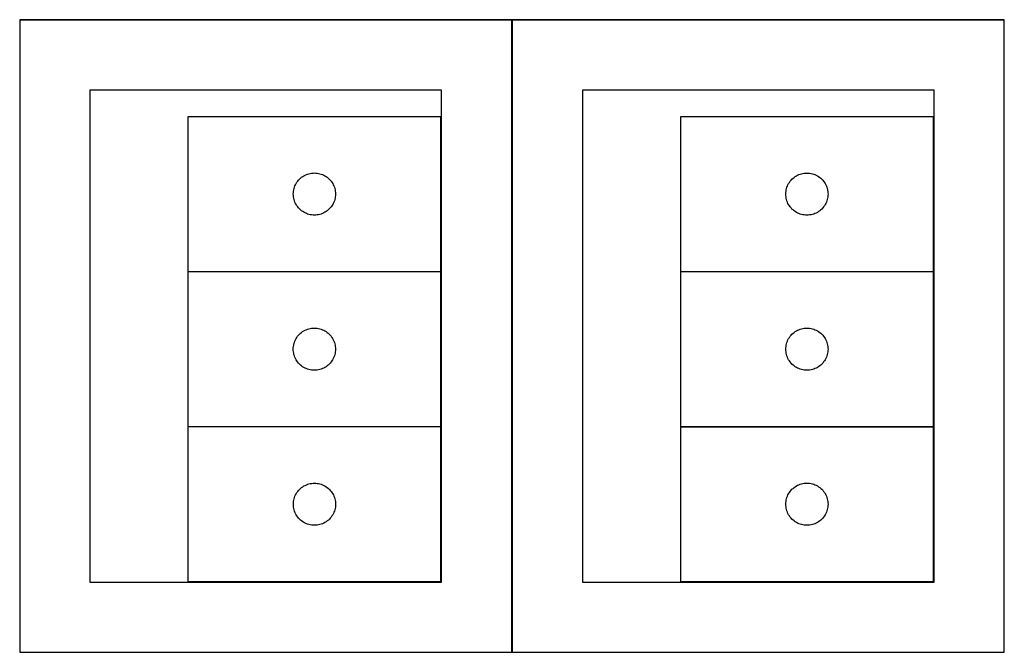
# Model space of a CAD drawing. Header units: millimetres. Extents: x 7 to 1238, y 7 to 2491.
# Tile 10 of 33: x 817 to 1238, y 547 to 817. Entities that reach past the tile are written whole.
import ezdxf

# ---------------------------------------------------------------- set-up
doc = ezdxf.new("R2010")
doc.units = ezdxf.units.MM
doc.layers.add('COMMON', color=5, linetype='CONTINUOUS', true_color=0x0000ff)
doc.layers.add('CUT', color=7, linetype='CONTINUOUS', true_color=0x000000)

msp = doc.modelspace()

# ---------------------------------------------------------------- linework, layer by layer
at = {"layer": 'COMMON'}
for p, q in [((817.30003, 817.000018), (1027.30003, 817.000018)), ((1027.400036, 546.900018), (1027.400036, 816.900018)), ((1027.500036, 817.000018), (1237.500036, 817.000018)), ((1099.258274, 709.433675), (1207.258274, 709.433675)), ((1099.258274, 643.233674), (1207.258274, 643.233674))]:
    msp.add_line(p, q, dxfattribs=at)
at = {"layer": 'CUT'}
for p, q in [((1027.30003, 816.900018), (817.30003, 816.900018)), ((817.30003, 816.900018), (817.30003, 546.900018)), ((1027.30003, 546.900018), (1027.30003, 816.900018)), ((1237.500036, 816.900018), (1027.500036, 816.900018)), ((1027.500036, 816.900018), (1027.500036, 546.900018)), ((1237.500036, 546.900018), (1237.500036, 816.900018)), ((997.30003, 786.900018), (847.30003, 786.900018)), ((847.30003, 786.900018), (847.30003, 576.900018)), ((997.30003, 576.900018), (997.30003, 786.900018)), ((1207.500036, 786.900018), (1057.500036, 786.900018)), ((1057.500036, 786.900018), (1057.500036, 576.900018)), ((1207.500036, 576.900018), (1207.500036, 786.900018)), ((997.078076, 775.557534), (889.078076, 775.557534)), ((889.078076, 775.557534), (889.078076, 709.557534)), ((997.078076, 709.557534), (997.078076, 775.557534)), ((1207.258274, 775.533676), (1099.258274, 775.533676)), ((1099.258274, 775.533676), (1099.258274, 709.533676)), ((1207.258274, 709.533676), (1207.258274, 775.533676)), ((935.59485, 747.557666), (935.937896, 748.036387)), ((935.937896, 748.036387), (936.311518, 748.491646)), ((936.311518, 748.491646), (936.714115, 748.921495)), ((936.714115, 748.921495), (937.143964, 749.324092)), ((937.143964, 749.324092), (937.599223, 749.697714)), ((937.599223, 749.697714), (938.077944, 750.04076)), ((938.077944, 750.04076), (938.578076, 750.351762)), ((938.578076, 750.351762), (939.097478, 750.629389)), ((939.097478, 750.629389), (939.633925, 750.87245)), ((939.633925, 750.87245), (940.185121, 751.079905)), ((940.185121, 751.079905), (940.748705, 751.250866)), ((940.748705, 751.250866), (941.322263, 751.384601)), ((941.322263, 751.384601), (941.90334, 751.480538)), ((941.90334, 751.480538), (942.489448, 751.538264)), ((942.489448, 751.538264), (943.078076, 751.557534)), ((943.078076, 751.557534), (943.666704, 751.538264)), ((943.666704, 751.538264), (944.252812, 751.480538)), ((944.252812, 751.480538), (944.833889, 751.384601)), ((944.833889, 751.384601), (945.407447, 751.250866)), ((945.407447, 751.250866), (945.971031, 751.079905)), ((945.971031, 751.079905), (946.522227, 750.87245)), ((946.522227, 750.87245), (947.058674, 750.629389)), ((947.058674, 750.629389), (947.578076, 750.351762)), ((947.578076, 750.351762), (948.078208, 750.04076)), ((948.078208, 750.04076), (948.556929, 749.697714)), ((948.556929, 749.697714), (949.012188, 749.324092)), ((949.012188, 749.324092), (949.442037, 748.921495)), ((949.442037, 748.921495), (949.844634, 748.491646)), ((949.844634, 748.491646), (950.218256, 748.036387)), ((950.218256, 748.036387), (950.561303, 747.557666)), ((1145.775048, 747.533808), (1146.118094, 748.012529)), ((1146.118094, 748.012529), (1146.491716, 748.467788)), ((1146.491716, 748.467788), (1146.894313, 748.897637)), ((1146.894313, 748.897637), (1147.324162, 749.300234)), ((1147.324162, 749.300234), (1147.779421, 749.673856)), ((1147.779421, 749.673856), (1148.258142, 750.016903)), ((1148.258142, 750.016903), (1148.758274, 750.327905)), ((1148.758274, 750.327905), (1149.277676, 750.605531)), ((1149.277676, 750.605531), (1149.814123, 750.848592)), ((1149.814123, 750.848592), (1150.365319, 751.056047)), ((1150.365319, 751.056047), (1150.928903, 751.227009)), ((1150.928903, 751.227009), (1151.502461, 751.360744)), ((1151.502461, 751.360744), (1152.083539, 751.45668)), ((1152.083539, 751.45668), (1152.669646, 751.514406)), ((1152.669646, 751.514406), (1153.258274, 751.533676)), ((1153.258274, 751.533676), (1153.846902, 751.514406)), ((1153.846902, 751.514406), (1154.43301, 751.45668)), ((1154.43301, 751.45668), (1155.014087, 751.360744)), ((1155.014087, 751.360744), (1155.587646, 751.227009)), ((1155.587646, 751.227009), (1156.151229, 751.056047)), ((1156.151229, 751.056047), (1156.702425, 750.848592)), ((1156.702425, 750.848592), (1157.238873, 750.605531)), ((1157.238873, 750.605531), (1157.758274, 750.327905)), ((1157.758274, 750.327905), (1158.258406, 750.016903)), ((1158.258406, 750.016903), (1158.737127, 749.673856)), ((1158.737127, 749.673856), (1159.192387, 749.300234)), ((1159.192387, 749.300234), (1159.622235, 748.897637)), ((1159.622235, 748.897637), (1160.024833, 748.467788)), ((1160.024833, 748.467788), (1160.398454, 748.012529)), ((1160.398454, 748.012529), (1160.741501, 747.533808)), ((934.155072, 743.73227), (934.251009, 744.313347)), ((934.251009, 744.313347), (934.384744, 744.886905)), ((934.384744, 744.886905), (934.555705, 745.450489)), ((934.555705, 745.450489), (934.76316, 746.001685)), ((934.76316, 746.001685), (935.006221, 746.538132)), ((935.006221, 746.538132), (935.283847, 747.057534)), ((935.283847, 747.057534), (935.59485, 747.557666)), ((950.561303, 747.557666), (950.872305, 747.057534)), ((950.872305, 747.057534), (951.149931, 746.538132)), ((951.149931, 746.538132), (951.392992, 746.001685)), ((951.392992, 746.001685), (951.600447, 745.450489)), ((951.600447, 745.450489), (951.771408, 744.886905)), ((951.771408, 744.886905), (951.905144, 744.313347)), ((951.905144, 744.313347), (952.00108, 743.73227)), ((1144.335271, 743.708412), (1144.431207, 744.289489)), ((1144.431207, 744.289489), (1144.564942, 744.863048)), ((1144.564942, 744.863048), (1144.735903, 745.426631)), ((1144.735903, 745.426631), (1144.943359, 745.977827)), ((1144.943359, 745.977827), (1145.18642, 746.514274)), ((1145.18642, 746.514274), (1145.464046, 747.033676)), ((1145.464046, 747.033676), (1145.775048, 747.533808)), ((1160.741501, 747.533808), (1161.052503, 747.033676)), ((1161.052503, 747.033676), (1161.330129, 746.514274)), ((1161.330129, 746.514274), (1161.57319, 745.977827)), ((1161.57319, 745.977827), (1161.780645, 745.426631)), ((1161.780645, 745.426631), (1161.951607, 744.863048)), ((1161.951607, 744.863048), (1162.085342, 744.289489)), ((1162.085342, 744.289489), (1162.181278, 743.708412)), ((934.078076, 742.557534), (934.097346, 743.146162)), ((934.097346, 741.968906), (934.078076, 742.557534)), ((934.097346, 743.146162), (934.155072, 743.73227)), ((934.155072, 741.382798), (934.097346, 741.968906)), ((934.251009, 740.801721), (934.155072, 741.382798)), ((934.384744, 740.228162), (934.251009, 740.801721)), ((934.555705, 739.664579), (934.384744, 740.228162)), ((934.76316, 739.113383), (934.555705, 739.664579)), ((951.600447, 739.664579), (951.392992, 739.113383)), ((951.771408, 740.228162), (951.600447, 739.664579)), ((951.905144, 740.801721), (951.771408, 740.228162)), ((952.00108, 741.382798), (951.905144, 740.801721)), ((952.00108, 743.73227), (952.058806, 743.146162)), ((952.058806, 741.968906), (952.00108, 741.382798)), ((952.058806, 743.146162), (952.078076, 742.557534)), ((952.078076, 742.557534), (952.058806, 741.968906)), ((1144.258274, 742.533676), (1144.277544, 743.122304)), ((1144.277544, 741.945048), (1144.258274, 742.533676)), ((1144.277544, 743.122304), (1144.335271, 743.708412)), ((1144.335271, 741.35894), (1144.277544, 741.945048)), ((1144.431207, 740.777863), (1144.335271, 741.35894)), ((1144.564942, 740.204305), (1144.431207, 740.777863)), ((1144.735903, 739.640721), (1144.564942, 740.204305)), ((1144.943359, 739.089525), (1144.735903, 739.640721)), ((1161.780645, 739.640721), (1161.57319, 739.089525)), ((1161.951607, 740.204305), (1161.780645, 739.640721)), ((1162.085342, 740.777863), (1161.951607, 740.204305)), ((1162.181278, 741.35894), (1162.085342, 740.777863)), ((1162.181278, 743.708412), (1162.239005, 743.122304)), ((1162.239005, 741.945048), (1162.181278, 741.35894)), ((1162.239005, 743.122304), (1162.258274, 742.533676)), ((1162.258274, 742.533676), (1162.239005, 741.945048)), ((935.006221, 738.576936), (934.76316, 739.113383)), ((935.283847, 738.057534), (935.006221, 738.576936)), ((935.59485, 737.557402), (935.283847, 738.057534)), ((935.937896, 737.078681), (935.59485, 737.557402)), ((936.311518, 736.623421), (935.937896, 737.078681)), ((936.714115, 736.193573), (936.311518, 736.623421)), ((937.143964, 735.790976), (936.714115, 736.193573)), ((937.599223, 735.417354), (937.143964, 735.790976)), ((938.077944, 735.074307), (937.599223, 735.417354)), ((948.556929, 735.417354), (948.078208, 735.074307)), ((949.012188, 735.790976), (948.556929, 735.417354)), ((949.442037, 736.193573), (949.012188, 735.790976)), ((949.844634, 736.623421), (949.442037, 736.193573)), ((950.218256, 737.078681), (949.844634, 736.623421)), ((950.561303, 737.557402), (950.218256, 737.078681)), ((950.872305, 738.057534), (950.561303, 737.557402)), ((951.149931, 738.576936), (950.872305, 738.057534)), ((951.392992, 739.113383), (951.149931, 738.576936)), ((1145.18642, 738.553078), (1144.943359, 739.089525)), ((1145.464046, 738.033676), (1145.18642, 738.553078)), ((1145.775048, 737.533544), (1145.464046, 738.033676)), ((1146.118094, 737.054823), (1145.775048, 737.533544)), ((1146.491716, 736.599564), (1146.118094, 737.054823)), ((1146.894313, 736.169715), (1146.491716, 736.599564)), ((1147.324162, 735.767118), (1146.894313, 736.169715)), ((1147.779421, 735.393496), (1147.324162, 735.767118)), ((1148.258142, 735.05045), (1147.779421, 735.393496)), ((1158.737127, 735.393496), (1158.258406, 735.05045)), ((1159.192387, 735.767118), (1158.737127, 735.393496)), ((1159.622235, 736.169715), (1159.192387, 735.767118)), ((1160.024833, 736.599564), (1159.622235, 736.169715)), ((1160.398454, 737.054823), (1160.024833, 736.599564)), ((1160.741501, 737.533544), (1160.398454, 737.054823)), ((1161.052503, 738.033676), (1160.741501, 737.533544)), ((1161.330129, 738.553078), (1161.052503, 738.033676)), ((1161.57319, 739.089525), (1161.330129, 738.553078)), ((938.578076, 734.763305), (938.077944, 735.074307)), ((939.097478, 734.485679), (938.578076, 734.763305)), ((939.633925, 734.242618), (939.097478, 734.485679)), ((940.185121, 734.035163), (939.633925, 734.242618)), ((940.748705, 733.864201), (940.185121, 734.035163)), ((941.322263, 733.730466), (940.748705, 733.864201)), ((941.90334, 733.63453), (941.322263, 733.730466)), ((942.489448, 733.576804), (941.90334, 733.63453)), ((943.078076, 733.557534), (942.489448, 733.576804)), ((943.666704, 733.576804), (943.078076, 733.557534)), ((944.252812, 733.63453), (943.666704, 733.576804)), ((944.833889, 733.730466), (944.252812, 733.63453)), ((945.407447, 733.864201), (944.833889, 733.730466)), ((945.971031, 734.035163), (945.407447, 733.864201)), ((946.522227, 734.242618), (945.971031, 734.035163)), ((947.058674, 734.485679), (946.522227, 734.242618)), ((947.578076, 734.763305), (947.058674, 734.485679)), ((948.078208, 735.074307), (947.578076, 734.763305)), ((1148.758274, 734.739448), (1148.258142, 735.05045)), ((1149.277676, 734.461821), (1148.758274, 734.739448)), ((1149.814123, 734.21876), (1149.277676, 734.461821)), ((1150.365319, 734.011305), (1149.814123, 734.21876)), ((1150.928903, 733.840344), (1150.365319, 734.011305)), ((1151.502461, 733.706609), (1150.928903, 733.840344)), ((1152.083539, 733.610672), (1151.502461, 733.706609)), ((1152.669646, 733.552946), (1152.083539, 733.610672)), ((1153.258274, 733.533676), (1152.669646, 733.552946)), ((1153.846902, 733.552946), (1153.258274, 733.533676)), ((1154.43301, 733.610672), (1153.846902, 733.552946)), ((1155.014087, 733.706609), (1154.43301, 733.610672)), ((1155.587646, 733.840344), (1155.014087, 733.706609)), ((1156.151229, 734.011305), (1155.587646, 733.840344)), ((1156.702425, 734.21876), (1156.151229, 734.011305)), ((1157.238873, 734.461821), (1156.702425, 734.21876)), ((1157.758274, 734.739448), (1157.238873, 734.461821)), ((1158.258406, 735.05045), (1157.758274, 734.739448)), ((997.058268, 709.333675), (889.058268, 709.333675)), ((889.058268, 709.333675), (889.058268, 643.333675)), ((889.078076, 709.557534), (997.078076, 709.557534)), ((997.058268, 643.333675), (997.058268, 709.333675)), ((1099.258274, 709.533676), (1207.258274, 709.533676)), ((1207.258274, 709.333675), (1099.258274, 709.333675)), ((1099.258274, 709.333675), (1099.258274, 643.333675)), ((1207.258274, 643.333675), (1207.258274, 709.333675)), ((940.165313, 684.856046), (940.728897, 685.027008)), ((940.728897, 685.027008), (941.302455, 685.160743)), ((941.302455, 685.160743), (941.883533, 685.256679)), ((941.883533, 685.256679), (942.46964, 685.314405)), ((942.46964, 685.314405), (943.058268, 685.333675)), ((943.058268, 685.333675), (943.646896, 685.314405)), ((943.646896, 685.314405), (944.233004, 685.256679)), ((944.233004, 685.256679), (944.814081, 685.160743)), ((944.814081, 685.160743), (945.38764, 685.027008)), ((945.38764, 685.027008), (945.951223, 684.856046)), ((1150.365319, 684.856046), (1150.928903, 685.027008)), ((1150.928903, 685.027008), (1151.502461, 685.160743)), ((1151.502461, 685.160743), (1152.083539, 685.256679)), ((1152.083539, 685.256679), (1152.669646, 685.314405)), ((1152.669646, 685.314405), (1153.258274, 685.333675)), ((1153.258274, 685.333675), (1153.846902, 685.314405)), ((1153.846902, 685.314405), (1154.43301, 685.256679)), ((1154.43301, 685.256679), (1155.014087, 685.160743)), ((1155.014087, 685.160743), (1155.587646, 685.027008)), ((1155.587646, 685.027008), (1156.151229, 684.856046)), ((934.986414, 680.314273), (935.26404, 680.833675)), ((935.26404, 680.833675), (935.575042, 681.333807)), ((935.575042, 681.333807), (935.918088, 681.812528)), ((935.918088, 681.812528), (936.29171, 682.267787)), ((936.29171, 682.267787), (936.694307, 682.697636)), ((936.694307, 682.697636), (937.124156, 683.100233)), ((937.124156, 683.100233), (937.579415, 683.473855)), ((937.579415, 683.473855), (938.058136, 683.816902)), ((938.058136, 683.816902), (938.558268, 684.127904)), ((938.558268, 684.127904), (939.07767, 684.40553)), ((939.07767, 684.40553), (939.614117, 684.648591)), ((939.614117, 684.648591), (940.165313, 684.856046)), ((945.951223, 684.856046), (946.502419, 684.648591)), ((946.502419, 684.648591), (947.038867, 684.40553)), ((947.038867, 684.40553), (947.558268, 684.127904)), ((947.558268, 684.127904), (948.0584, 683.816902)), ((948.0584, 683.816902), (948.537121, 683.473855)), ((948.537121, 683.473855), (948.992381, 683.100233)), ((948.992381, 683.100233), (949.422229, 682.697636)), ((949.422229, 682.697636), (949.824827, 682.267787)), ((949.824827, 682.267787), (950.198448, 681.812528)), ((950.198448, 681.812528), (950.541495, 681.333807)), ((950.541495, 681.333807), (950.852497, 680.833675)), ((950.852497, 680.833675), (951.130123, 680.314273)), ((1145.18642, 680.314273), (1145.464046, 680.833675)), ((1145.464046, 680.833675), (1145.775048, 681.333807)), ((1145.775048, 681.333807), (1146.118094, 681.812528)), ((1146.118094, 681.812528), (1146.491716, 682.267787)), ((1146.491716, 682.267787), (1146.894313, 682.697636)), ((1146.894313, 682.697636), (1147.324162, 683.100233)), ((1147.324162, 683.100233), (1147.779421, 683.473855)), ((1147.779421, 683.473855), (1148.258142, 683.816902)), ((1148.258142, 683.816902), (1148.758274, 684.127904)), ((1148.758274, 684.127904), (1149.277676, 684.40553)), ((1149.277676, 684.40553), (1149.814123, 684.648591)), ((1149.814123, 684.648591), (1150.365319, 684.856046)), ((1156.151229, 684.856046), (1156.702425, 684.648591)), ((1156.702425, 684.648591), (1157.238873, 684.40553)), ((1157.238873, 684.40553), (1157.758274, 684.127904)), ((1157.758274, 684.127904), (1158.258406, 683.816902)), ((1158.258406, 683.816902), (1158.737127, 683.473855)), ((1158.737127, 683.473855), (1159.192387, 683.100233)), ((1159.192387, 683.100233), (1159.622235, 682.697636)), ((1159.622235, 682.697636), (1160.024833, 682.267787)), ((1160.024833, 682.267787), (1160.398454, 681.812528)), ((1160.398454, 681.812528), (1160.741501, 681.333807)), ((1160.741501, 681.333807), (1161.052503, 680.833675)), ((1161.052503, 680.833675), (1161.330129, 680.314273)), ((934.058268, 676.333675), (934.077538, 676.922303)), ((934.077538, 676.922303), (934.135265, 677.508411)), ((934.135265, 677.508411), (934.231201, 678.089488)), ((934.231201, 678.089488), (934.364936, 678.663047)), ((934.364936, 678.663047), (934.535897, 679.22663)), ((934.535897, 679.22663), (934.743353, 679.777826)), ((934.743353, 679.777826), (934.986414, 680.314273)), ((951.130123, 680.314273), (951.373184, 679.777826)), ((951.373184, 679.777826), (951.580639, 679.22663)), ((951.580639, 679.22663), (951.751601, 678.663047)), ((951.751601, 678.663047), (951.885336, 678.089488)), ((951.885336, 678.089488), (951.981272, 677.508411)), ((951.981272, 677.508411), (952.038999, 676.922303)), ((952.038999, 676.922303), (952.058268, 676.333675)), ((1144.258274, 676.333675), (1144.277544, 676.922303)), ((1144.277544, 676.922303), (1144.335271, 677.508411)), ((1144.335271, 677.508411), (1144.431207, 678.089488)), ((1144.431207, 678.089488), (1144.564942, 678.663047)), ((1144.564942, 678.663047), (1144.735903, 679.22663)), ((1144.735903, 679.22663), (1144.943359, 679.777826)), ((1144.943359, 679.777826), (1145.18642, 680.314273)), ((1161.330129, 680.314273), (1161.57319, 679.777826)), ((1161.57319, 679.777826), (1161.780645, 679.22663)), ((1161.780645, 679.22663), (1161.951607, 678.663047)), ((1161.951607, 678.663047), (1162.085342, 678.089488)), ((1162.085342, 678.089488), (1162.181278, 677.508411)), ((1162.181278, 677.508411), (1162.239005, 676.922303)), ((1162.239005, 676.922303), (1162.258274, 676.333675)), ((934.077538, 675.745047), (934.058268, 676.333675)), ((934.135265, 675.158939), (934.077538, 675.745047)), ((934.231201, 674.577862), (934.135265, 675.158939)), ((934.364936, 674.004304), (934.231201, 674.577862)), ((934.535897, 673.44072), (934.364936, 674.004304)), ((934.743353, 672.889524), (934.535897, 673.44072)), ((934.986414, 672.353077), (934.743353, 672.889524)), ((935.26404, 671.833675), (934.986414, 672.353077)), ((951.130123, 672.353077), (950.852497, 671.833675)), ((951.373184, 672.889524), (951.130123, 672.353077)), ((951.580639, 673.44072), (951.373184, 672.889524)), ((951.751601, 674.004304), (951.580639, 673.44072)), ((951.885336, 674.577862), (951.751601, 674.004304)), ((951.981272, 675.158939), (951.885336, 674.577862)), ((952.038999, 675.745047), (951.981272, 675.158939)), ((952.058268, 676.333675), (952.038999, 675.745047)), ((1144.277544, 675.745047), (1144.258274, 676.333675)), ((1144.335271, 675.158939), (1144.277544, 675.745047)), ((1144.431207, 674.577862), (1144.335271, 675.158939)), ((1144.564942, 674.004304), (1144.431207, 674.577862)), ((1144.735903, 673.44072), (1144.564942, 674.004304)), ((1144.943359, 672.889524), (1144.735903, 673.44072)), ((1145.18642, 672.353077), (1144.943359, 672.889524)), ((1145.464046, 671.833675), (1145.18642, 672.353077)), ((1161.330129, 672.353077), (1161.052503, 671.833675)), ((1161.57319, 672.889524), (1161.330129, 672.353077)), ((1161.780645, 673.44072), (1161.57319, 672.889524)), ((1161.951607, 674.004304), (1161.780645, 673.44072)), ((1162.085342, 674.577862), (1161.951607, 674.004304)), ((1162.181278, 675.158939), (1162.085342, 674.577862)), ((1162.239005, 675.745047), (1162.181278, 675.158939)), ((1162.258274, 676.333675), (1162.239005, 675.745047)), ((935.575042, 671.333543), (935.26404, 671.833675)), ((935.918088, 670.854822), (935.575042, 671.333543)), ((936.29171, 670.399563), (935.918088, 670.854822)), ((936.694307, 669.969714), (936.29171, 670.399563)), ((937.124156, 669.567117), (936.694307, 669.969714)), ((937.579415, 669.193495), (937.124156, 669.567117)), ((938.058136, 668.850449), (937.579415, 669.193495)), ((938.558268, 668.539447), (938.058136, 668.850449)), ((939.07767, 668.26182), (938.558268, 668.539447)), ((939.614117, 668.018759), (939.07767, 668.26182)), ((947.038867, 668.26182), (946.502419, 668.018759)), ((947.558268, 668.539447), (947.038867, 668.26182)), ((948.0584, 668.850449), (947.558268, 668.539447)), ((948.537121, 669.193495), (948.0584, 668.850449)), ((948.992381, 669.567117), (948.537121, 669.193495)), ((949.422229, 669.969714), (948.992381, 669.567117)), ((949.824827, 670.399563), (949.422229, 669.969714)), ((950.198448, 670.854822), (949.824827, 670.399563)), ((950.541495, 671.333543), (950.198448, 670.854822)), ((950.852497, 671.833675), (950.541495, 671.333543)), ((1145.775048, 671.333543), (1145.464046, 671.833675)), ((1146.118094, 670.854822), (1145.775048, 671.333543)), ((1146.491716, 670.399563), (1146.118094, 670.854822)), ((1146.894313, 669.969714), (1146.491716, 670.399563)), ((1147.324162, 669.567117), (1146.894313, 669.969714)), ((1147.779421, 669.193495), (1147.324162, 669.567117)), ((1148.258142, 668.850449), (1147.779421, 669.193495)), ((1148.758274, 668.539447), (1148.258142, 668.850449)), ((1149.277676, 668.26182), (1148.758274, 668.539447)), ((1149.814123, 668.018759), (1149.277676, 668.26182)), ((1157.238873, 668.26182), (1156.702425, 668.018759)), ((1157.758274, 668.539447), (1157.238873, 668.26182)), ((1158.258406, 668.850449), (1157.758274, 668.539447)), ((1158.737127, 669.193495), (1158.258406, 668.850449)), ((1159.192387, 669.567117), (1158.737127, 669.193495)), ((1159.622235, 669.969714), (1159.192387, 669.567117)), ((1160.024833, 670.399563), (1159.622235, 669.969714)), ((1160.398454, 670.854822), (1160.024833, 670.399563)), ((1160.741501, 671.333543), (1160.398454, 670.854822)), ((1161.052503, 671.833675), (1160.741501, 671.333543)), ((940.165313, 667.811304), (939.614117, 668.018759)), ((940.728897, 667.640343), (940.165313, 667.811304)), ((941.302455, 667.506608), (940.728897, 667.640343)), ((941.883533, 667.410671), (941.302455, 667.506608)), ((942.46964, 667.352945), (941.883533, 667.410671)), ((943.058268, 667.333675), (942.46964, 667.352945)), ((943.646896, 667.352945), (943.058268, 667.333675)), ((944.233004, 667.410671), (943.646896, 667.352945)), ((944.814081, 667.506608), (944.233004, 667.410671)), ((945.38764, 667.640343), (944.814081, 667.506608)), ((945.951223, 667.811304), (945.38764, 667.640343)), ((946.502419, 668.018759), (945.951223, 667.811304)), ((1150.365319, 667.811304), (1149.814123, 668.018759)), ((1150.928903, 667.640343), (1150.365319, 667.811304)), ((1151.502461, 667.506608), (1150.928903, 667.640343)), ((1152.083539, 667.410671), (1151.502461, 667.506608)), ((1152.669646, 667.352945), (1152.083539, 667.410671)), ((1153.258274, 667.333675), (1152.669646, 667.352945)), ((1153.846902, 667.352945), (1153.258274, 667.333675)), ((1154.43301, 667.410671), (1153.846902, 667.352945)), ((1155.014087, 667.506608), (1154.43301, 667.410671)), ((1155.587646, 667.640343), (1155.014087, 667.506608)), ((1156.151229, 667.811304), (1155.587646, 667.640343)), ((1156.702425, 668.018759), (1156.151229, 667.811304)), ((889.058268, 643.333675), (997.058268, 643.333675)), ((997.08813, 643.11541), (889.08813, 643.11541)), ((889.08813, 643.11541), (889.08813, 577.11541)), ((997.08813, 577.11541), (997.08813, 643.11541)), ((1099.258274, 643.333675), (1207.258274, 643.333675)), ((1207.258274, 643.133674), (1099.258274, 643.133674)), ((1099.258274, 643.133674), (1099.258274, 577.133674)), ((1207.258274, 577.133674), (1207.258274, 643.133674)), ((938.087998, 617.598636), (938.58813, 617.909638)), ((938.58813, 617.909638), (939.107532, 618.187264)), ((939.107532, 618.187264), (939.643979, 618.430325)), ((939.643979, 618.430325), (940.195175, 618.637781)), ((940.195175, 618.637781), (940.758758, 618.808742)), ((940.758758, 618.808742), (941.332317, 618.942477)), ((941.332317, 618.942477), (941.913394, 619.038413)), ((941.913394, 619.038413), (942.499502, 619.09614)), ((942.499502, 619.09614), (943.08813, 619.11541)), ((943.08813, 619.11541), (943.676758, 619.09614)), ((943.676758, 619.09614), (944.262865, 619.038413)), ((944.262865, 619.038413), (944.843943, 618.942477)), ((944.843943, 618.942477), (945.417501, 618.808742)), ((945.417501, 618.808742), (945.981085, 618.637781)), ((945.981085, 618.637781), (946.532281, 618.430325)), ((946.532281, 618.430325), (947.068728, 618.187264)), ((947.068728, 618.187264), (947.58813, 617.909638)), ((947.58813, 617.909638), (948.088262, 617.598636)), ((1148.258142, 617.616901), (1148.758274, 617.927903)), ((1148.758274, 617.927903), (1149.277676, 618.205529)), ((1149.277676, 618.205529), (1149.814123, 618.44859)), ((1149.814123, 618.44859), (1150.365319, 618.656045)), ((1150.365319, 618.656045), (1150.928903, 618.827007)), ((1150.928903, 618.827007), (1151.502461, 618.960742)), ((1151.502461, 618.960742), (1152.083539, 619.056678)), ((1152.083539, 619.056678), (1152.669646, 619.114404)), ((1152.669646, 619.114404), (1153.258274, 619.133674)), ((1153.258274, 619.133674), (1153.846902, 619.114404)), ((1153.846902, 619.114404), (1154.43301, 619.056678)), ((1154.43301, 619.056678), (1155.014087, 618.960742)), ((1155.014087, 618.960742), (1155.587646, 618.827007)), ((1155.587646, 618.827007), (1156.151229, 618.656045)), ((1156.151229, 618.656045), (1156.702425, 618.44859)), ((1156.702425, 618.44859), (1157.238873, 618.205529)), ((1157.238873, 618.205529), (1157.758274, 617.927903)), ((1157.758274, 617.927903), (1158.258406, 617.616901)), ((934.565759, 613.008365), (934.773214, 613.559561)), ((934.773214, 613.559561), (935.016275, 614.096008)), ((935.016275, 614.096008), (935.293901, 614.61541)), ((935.293901, 614.61541), (935.604903, 615.115542)), ((935.604903, 615.115542), (935.94795, 615.594262)), ((935.94795, 615.594262), (936.321571, 616.049522)), ((936.321571, 616.049522), (936.724169, 616.479371)), ((936.724169, 616.479371), (937.154017, 616.881968)), ((937.154017, 616.881968), (937.609277, 617.25559)), ((937.609277, 617.25559), (938.087998, 617.598636)), ((948.088262, 617.598636), (948.566983, 617.25559)), ((948.566983, 617.25559), (949.022242, 616.881968)), ((949.022242, 616.881968), (949.452091, 616.479371)), ((949.452091, 616.479371), (949.854688, 616.049522)), ((949.854688, 616.049522), (950.22831, 615.594262)), ((950.22831, 615.594262), (950.571356, 615.115542)), ((950.571356, 615.115542), (950.882358, 614.61541)), ((950.882358, 614.61541), (951.159984, 614.096008)), ((951.159984, 614.096008), (951.403046, 613.559561)), ((951.403046, 613.559561), (951.610501, 613.008365)), ((1144.735903, 613.026629), (1144.943359, 613.577825)), ((1144.943359, 613.577825), (1145.18642, 614.114272)), ((1145.18642, 614.114272), (1145.464046, 614.633674)), ((1145.464046, 614.633674), (1145.775048, 615.133806)), ((1145.775048, 615.133806), (1146.118094, 615.612527)), ((1146.118094, 615.612527), (1146.491716, 616.067786)), ((1146.491716, 616.067786), (1146.894313, 616.497635)), ((1146.894313, 616.497635), (1147.324162, 616.900232)), ((1147.324162, 616.900232), (1147.779421, 617.273854)), ((1147.779421, 617.273854), (1148.258142, 617.616901)), ((1158.258406, 617.616901), (1158.737127, 617.273854)), ((1158.737127, 617.273854), (1159.192387, 616.900232)), ((1159.192387, 616.900232), (1159.622235, 616.497635)), ((1159.622235, 616.497635), (1160.024833, 616.067786)), ((1160.024833, 616.067786), (1160.398454, 615.612527)), ((1160.398454, 615.612527), (1160.741501, 615.133806)), ((1160.741501, 615.133806), (1161.052503, 614.633674)), ((1161.052503, 614.633674), (1161.330129, 614.114272)), ((1161.330129, 614.114272), (1161.57319, 613.577825)), ((1161.57319, 613.577825), (1161.780645, 613.026629)), ((934.08813, 610.11541), (934.107399, 610.704038)), ((934.107399, 609.526781), (934.08813, 610.11541)), ((934.107399, 610.704038), (934.165126, 611.290145)), ((934.165126, 608.940674), (934.107399, 609.526781)), ((934.165126, 611.290145), (934.261062, 611.871223)), ((934.261062, 611.871223), (934.394797, 612.444781)), ((934.394797, 612.444781), (934.565759, 613.008365)), ((951.610501, 613.008365), (951.781462, 612.444781)), ((951.781462, 612.444781), (951.915197, 611.871223)), ((951.915197, 611.871223), (952.011134, 611.290145)), ((952.011134, 611.290145), (952.06886, 610.704038)), ((952.06886, 609.526781), (952.011134, 608.940674)), ((952.06886, 610.704038), (952.08813, 610.11541)), ((952.08813, 610.11541), (952.06886, 609.526781)), ((1144.258274, 610.133674), (1144.277544, 610.722302)), ((1144.277544, 609.545046), (1144.258274, 610.133674)), ((1144.277544, 610.722302), (1144.335271, 611.30841)), ((1144.335271, 608.958938), (1144.277544, 609.545046)), ((1144.335271, 611.30841), (1144.431207, 611.889487)), ((1144.431207, 611.889487), (1144.564942, 612.463046)), ((1144.564942, 612.463046), (1144.735903, 613.026629)), ((1161.780645, 613.026629), (1161.951607, 612.463046)), ((1161.951607, 612.463046), (1162.085342, 611.889487)), ((1162.085342, 611.889487), (1162.181278, 611.30841)), ((1162.181278, 611.30841), (1162.239005, 610.722302)), ((1162.239005, 609.545046), (1162.181278, 608.958938)), ((1162.239005, 610.722302), (1162.258274, 610.133674)), ((1162.258274, 610.133674), (1162.239005, 609.545046)), ((934.261062, 608.359597), (934.165126, 608.940674)), ((934.394797, 607.786038), (934.261062, 608.359597)), ((934.565759, 607.222454), (934.394797, 607.786038)), ((934.773214, 606.671259), (934.565759, 607.222454)), ((935.016275, 606.134811), (934.773214, 606.671259)), ((935.293901, 605.61541), (935.016275, 606.134811)), ((935.604903, 605.115278), (935.293901, 605.61541)), ((935.94795, 604.636557), (935.604903, 605.115278)), ((950.571356, 605.115278), (950.22831, 604.636557)), ((950.882358, 605.61541), (950.571356, 605.115278)), ((951.159984, 606.134811), (950.882358, 605.61541)), ((951.403046, 606.671259), (951.159984, 606.134811)), ((951.610501, 607.222454), (951.403046, 606.671259)), ((951.781462, 607.786038), (951.610501, 607.222454)), ((951.915197, 608.359597), (951.781462, 607.786038)), ((952.011134, 608.940674), (951.915197, 608.359597)), ((1144.431207, 608.377861), (1144.335271, 608.958938)), ((1144.564942, 607.804303), (1144.431207, 608.377861)), ((1144.735903, 607.240719), (1144.564942, 607.804303)), ((1144.943359, 606.689523), (1144.735903, 607.240719)), ((1145.18642, 606.153076), (1144.943359, 606.689523)), ((1145.464046, 605.633674), (1145.18642, 606.153076)), ((1145.775048, 605.133542), (1145.464046, 605.633674)), ((1146.118094, 604.654821), (1145.775048, 605.133542)), ((1160.741501, 605.133542), (1160.398454, 604.654821)), ((1161.052503, 605.633674), (1160.741501, 605.133542)), ((1161.330129, 606.153076), (1161.052503, 605.633674)), ((1161.57319, 606.689523), (1161.330129, 606.153076)), ((1161.780645, 607.240719), (1161.57319, 606.689523)), ((1161.951607, 607.804303), (1161.780645, 607.240719)), ((1162.085342, 608.377861), (1161.951607, 607.804303)), ((1162.181278, 608.958938), (1162.085342, 608.377861)), ((936.321571, 604.181297), (935.94795, 604.636557)), ((936.724169, 603.751449), (936.321571, 604.181297)), ((937.154017, 603.348851), (936.724169, 603.751449)), ((937.609277, 602.97523), (937.154017, 603.348851)), ((938.087998, 602.632183), (937.609277, 602.97523)), ((938.58813, 602.321181), (938.087998, 602.632183)), ((939.107532, 602.043555), (938.58813, 602.321181)), ((939.643979, 601.800494), (939.107532, 602.043555)), ((940.195175, 601.593038), (939.643979, 601.800494)), ((940.758758, 601.422077), (940.195175, 601.593038)), ((941.332317, 601.288342), (940.758758, 601.422077)), ((941.913394, 601.192406), (941.332317, 601.288342)), ((942.499502, 601.134679), (941.913394, 601.192406)), ((943.08813, 601.11541), (942.499502, 601.134679)), ((943.676758, 601.134679), (943.08813, 601.11541)), ((944.262865, 601.192406), (943.676758, 601.134679)), ((944.843943, 601.288342), (944.262865, 601.192406)), ((945.417501, 601.422077), (944.843943, 601.288342)), ((945.981085, 601.593038), (945.417501, 601.422077)), ((946.532281, 601.800494), (945.981085, 601.593038)), ((947.068728, 602.043555), (946.532281, 601.800494)), ((947.58813, 602.321181), (947.068728, 602.043555)), ((948.088262, 602.632183), (947.58813, 602.321181)), ((948.566983, 602.97523), (948.088262, 602.632183)), ((949.022242, 603.348851), (948.566983, 602.97523)), ((949.452091, 603.751449), (949.022242, 603.348851)), ((949.854688, 604.181297), (949.452091, 603.751449)), ((950.22831, 604.636557), (949.854688, 604.181297)), ((1146.491716, 604.199562), (1146.118094, 604.654821)), ((1146.894313, 603.769713), (1146.491716, 604.199562)), ((1147.324162, 603.367116), (1146.894313, 603.769713)), ((1147.779421, 602.993494), (1147.324162, 603.367116)), ((1148.258142, 602.650448), (1147.779421, 602.993494)), ((1148.758274, 602.339446), (1148.258142, 602.650448)), ((1149.277676, 602.061819), (1148.758274, 602.339446)), ((1149.814123, 601.818758), (1149.277676, 602.061819)), ((1150.365319, 601.611303), (1149.814123, 601.818758)), ((1150.928903, 601.440342), (1150.365319, 601.611303)), ((1151.502461, 601.306607), (1150.928903, 601.440342)), ((1152.083539, 601.21067), (1151.502461, 601.306607)), ((1152.669646, 601.152944), (1152.083539, 601.21067)), ((1153.258274, 601.133674), (1152.669646, 601.152944)), ((1153.846902, 601.152944), (1153.258274, 601.133674)), ((1154.43301, 601.21067), (1153.846902, 601.152944)), ((1155.014087, 601.306607), (1154.43301, 601.21067)), ((1155.587646, 601.440342), (1155.014087, 601.306607)), ((1156.151229, 601.611303), (1155.587646, 601.440342)), ((1156.702425, 601.818758), (1156.151229, 601.611303)), ((1157.238873, 602.061819), (1156.702425, 601.818758)), ((1157.758274, 602.339446), (1157.238873, 602.061819)), ((1158.258406, 602.650448), (1157.758274, 602.339446)), ((1158.737127, 602.993494), (1158.258406, 602.650448)), ((1159.192387, 603.367116), (1158.737127, 602.993494)), ((1159.622235, 603.769713), (1159.192387, 603.367116)), ((1160.024833, 604.199562), (1159.622235, 603.769713)), ((1160.398454, 604.654821), (1160.024833, 604.199562)), ((847.30003, 576.900018), (997.30003, 576.900018)), ((889.08813, 577.11541), (997.08813, 577.11541)), ((1057.500036, 576.900018), (1207.500036, 576.900018)), ((1099.258274, 577.133674), (1207.258274, 577.133674)), ((817.30003, 546.900018), (1027.30003, 546.900018)), ((1027.500036, 546.900018), (1237.500036, 546.900018))]:
    msp.add_line(p, q, dxfattribs=at)

doc.saveas('drawing.dxf')
